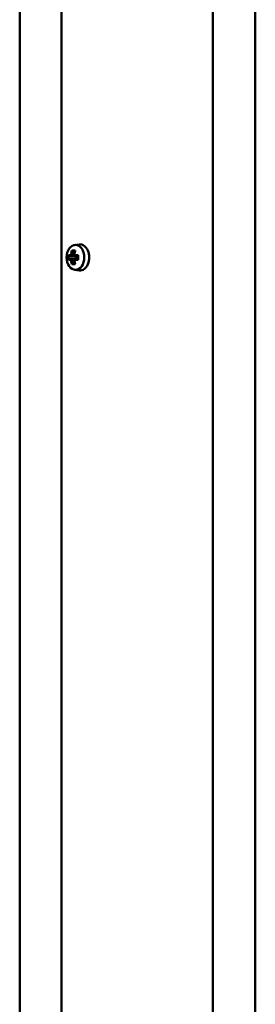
# Model space of a CAD drawing. Header units: millimetres. Extents: x -2199 to 5175, y -1387 to 1803.
# Tile 24 of 27: x 5076 to 5149, y 214 to 516. Entities that reach past the tile are written whole.
import ezdxf

# ---------------------------------------------------------------- set-up
doc = ezdxf.new("R2010")
doc.units = ezdxf.units.MM
doc.layers.add('Видимый контур (ГОСТ)', color=7, linetype='Continuous', lineweight=50)

msp = doc.modelspace()

# ---------------------------------------------------------------- linework, layer by layer
at = {"layer": 'Видимый контур (ГОСТ)'}
for p, q in [((5135.68, -347.97), (5135.68, 543.01)), ((5148.69, -303.37), (5148.69, 543.01)), ((5076.31, -238.96), (5076.31, 534.01)), ((5089.18, -222.96), (5089.18, 535.01)), ((5093.19, 444.57), (5092.73, 444.94)), ((5093.2, 446.82), (5094.6, 446.99)), ((5091.35, 443.7), (5091.83, 443.7)), ((5091.83, 442.32), (5091.35, 442.32)), ((5092.11, 443.39), (5091.63, 443.39)), ((5091.63, 442.62), (5092.11, 442.62)), ((5092.11, 443.39), (5093.36, 443.39)), ((5093.36, 442.62), (5092.11, 442.62)), ((5093.11, 444.05), (5092.57, 444.05)), ((5092.57, 441.97), (5093.11, 441.97)), ((5093.36, 443.39), (5093.52, 443.47)), ((5093.36, 442.62), (5093.52, 442.54)), ((5093.48, 443.7), (5094.3, 443.7)), ((5094.3, 442.32), (5093.48, 442.32)), ((5094.29, 443.39), (5093.58, 443.39)), ((5093.58, 442.62), (5094.29, 442.62)), ((5093.59, 443.39), (5093.59, 442.62)), ((5092.73, 441.07), (5093.19, 441.45)), ((5093.2, 439.2), (5094.6, 439.02))]:
    msp.add_line(p, q, dxfattribs=at)
msp.add_ellipse((5093.44, 443.01), major_axis=(0, -3.83), ratio=0.708433, dxfattribs=at)
for centre, major_axis, ratio, start_param, end_param in [((5096.64, 443.01), (0, -6.44), 0.705778, 4.383582, 4.531062), ((5096.69, 441.93), (-5.89, 2.4), 0.35402, 5.458956, 5.676067), ((5096.86, 443.01), (0, 6.16), 0.705778, 1.250993, 1.401055), ((5097.4, 443.01), (0, -6.16), 0.705778, 4.392586, 4.542647), ((5097.62, 443.01), (0, 6.44), 0.705778, 1.24199, 1.389469), ((5094.85, 443.01), (0, 4), 0.708433, 3.053662, 6.371116), ((5097.45, 443.01), (0, -6.36), 0.965355, 4.603833, 4.820944), ((5096.47, 443.93), (-5.18, -3.67), 0.499061, 5.273378, 5.378822), ((5096.47, 442.08), (5.18, -3.67), 0.499061, 4.045956, 4.1514), ((5096.62, 443.72), (4.97, 3.52), 0.499061, 2.108951, 2.260064), ((5127.82, 487.76), (-34.74, -46.62), 0.179699, 6.077875, 6.078093), ((5096.62, 442.3), (-4.97, 3.52), 0.499061, 0.881528, 1.032642), ((5096.64, 443.01), (0, -6.44), 0.705778, 4.893716, 5.041196), ((5096.86, 443.01), (0, 6.16), 0.705778, 1.740538, 1.890599), ((5065.43, 486.33), (34.74, -46.62), 0.179699, 5.811634, 5.811853), ((5097.63, 443.72), (4.97, -3.52), 0.499061, 4.023121, 4.174235), ((5128.83, 399.68), (-34.74, 46.62), 0.179699, 0.205092, 0.205311), ((5097.63, 442.3), (-4.97, -3.52), 0.499061, 5.250543, 5.401657), ((5097.4, 443.01), (0, -6.16), 0.705778, 4.882131, 5.032192), ((5097.78, 443.93), (-5.18, 3.67), 0.499061, 0.904363, 1.009807), ((5097.78, 442.08), (5.18, 3.67), 0.499061, 2.131786, 2.237229), ((5097.62, 443.01), (0, 6.44), 0.705778, 1.752124, 1.899603), ((5066.43, 398.26), (34.74, 46.62), 0.179699, 0.471333, 0.471551), ((5095.93, 443.01), (0, 6.36), 0.257315, 1.462241, 1.679352), ((5096.69, 444.09), (5.89, 2.4), 0.35402, 3.748711, 3.965822)]:
    msp.add_ellipse(centre, major_axis=major_axis, ratio=ratio, start_param=start_param, end_param=end_param, dxfattribs=at)
for points, weights in [([(5092.34, 445.09), (5092.54, 445.01), (5092.73, 444.94)], [1, 1.00025945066, 1]), ([(5093.27, 444.94), (5093.29, 445.01), (5093.31, 445.09)], [1, 1.00025945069, 1]), ([(5091.63, 443.39), (5091.49, 443.54), (5091.35, 443.7)], [1, 1.00025945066, 1]), ([(5091.35, 442.32), (5091.49, 442.48), (5091.63, 442.62)], [1, 1.00025945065, 1]), ([(5092.11, 442.62), (5092.11, 442.62), (5092.11, 442.62)], [0.960465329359, 0.960447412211, 0.960429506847]), ([(5092.57, 444.05), (5092.57, 444.05), (5092.57, 444.05)], [0.960465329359, 0.960447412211, 0.960429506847]), ([(5093.11, 441.97), (5093.11, 441.97), (5093.11, 441.97)], [0.960465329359, 0.960447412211, 0.960429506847]), ([(5093.58, 443.39), (5093.58, 443.39), (5093.58, 443.39)], [0.960465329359, 0.960447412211, 0.960429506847]), ([(5092.73, 441.07), (5092.54, 441), (5092.34, 440.93)], [1, 1.00025945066, 1]), ([(5093.31, 440.93), (5093.29, 441), (5093.27, 441.07)], [1, 1.00025945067, 1])]:
    msp.add_rational_spline(points, weights, degree=2, dxfattribs=at)
for points in [[(5091.83, 443.7), (5091.92, 443.6), (5092.02, 443.5), (5092.11, 443.39)], [(5091.83, 442.32), (5091.92, 442.42), (5092.02, 442.52), (5092.11, 442.62)], [(5092.17, 444.17), (5092.3, 444.13), (5092.43, 444.09), (5092.57, 444.05)], [(5092.17, 441.85), (5092.3, 441.89), (5092.43, 441.93), (5092.57, 441.97)], [(5093.14, 444.17), (5093.13, 444.13), (5093.12, 444.09), (5093.11, 444.05)], [(5093.14, 441.85), (5093.13, 441.89), (5093.12, 441.93), (5093.11, 441.97)], [(5093.48, 443.7), (5093.51, 443.6), (5093.54, 443.5), (5093.58, 443.39)], [(5093.48, 442.32), (5093.51, 442.42), (5093.54, 442.52), (5093.58, 442.62)]]:
    msp.add_open_spline(points, degree=3, dxfattribs=at)

doc.saveas('drawing.dxf')
